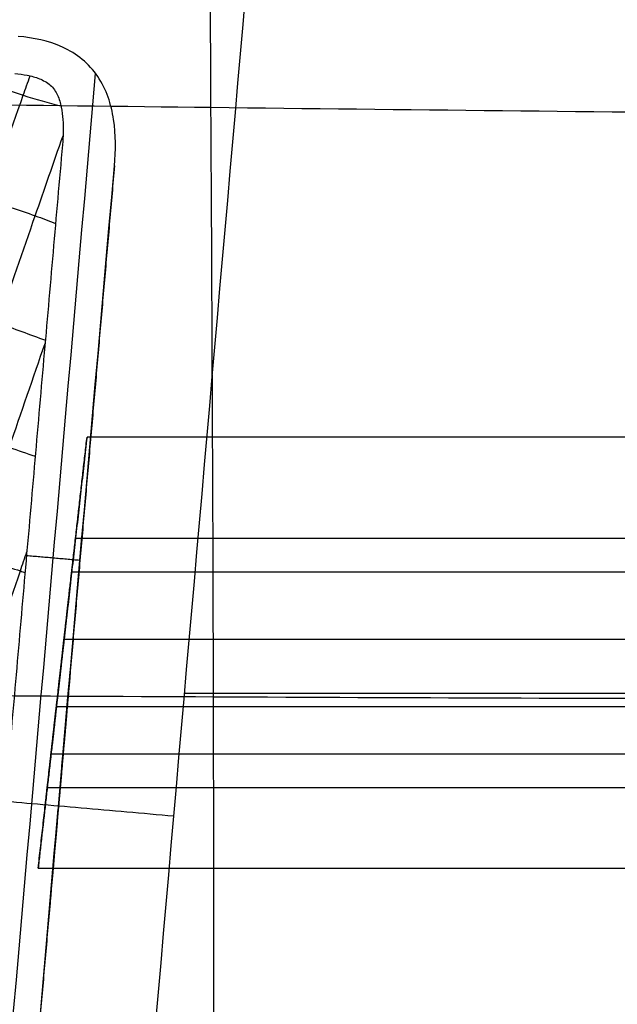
# Model space of a CAD drawing. Header units: millimetres. Extents: x 566 to 1152, y 123 to 715.
# Tile 6 of 34: x 677 to 732, y 329 to 420. Entities that reach past the tile are written whole.
import ezdxf

# ---------------------------------------------------------------- set-up
doc = ezdxf.new("R2010")
doc.units = ezdxf.units.MM
for name, color, linetype, true_color in [('Solide2$Calque 02', 7, 'Continuous', 0x16009d), ('Solide2$Calque 03', 7, 'Continuous', 0x090f6c), ('Solide2$Calque 04', 7, 'Continuous', 0x0c0471), ('Solide2$Calque 07', 7, 'Continuous', 0x1200a4)]:
    doc.layers.add(name, color=color, linetype=linetype, true_color=true_color)

msp = doc.modelspace()

# ---------------------------------------------------------------- linework, layer by layer
at = {"layer": 'Solide2$Calque 02'}
msp.add_open_spline([(858.777, 574.742, 75.85), (850.954, 575.228, 76.083), (835.296, 575.962, 76.526), (811.789, 576.305, 77.122), (788.292, 575.724, 77.63), (764.869, 573.919, 78.019), (745.514, 571.051, 78.204), (730.245, 567.64, 78.232), (718.958, 564.418, 78.181), (707.898, 560.429, 78.044), (697.169, 555.549, 77.807), (686.893, 549.664, 77.456), (680.452, 545.021, 77.141), (677.339, 542.499, 76.962), (677.298, 542.466, 76.959), (677.236, 542.414, 76.954), (677.172, 542.36, 76.949), (677.129, 542.323, 76.945), (675.628, 541.053, 76.812), (672.776, 538.395, 76.525), (667.502, 532.573, 75.86), (661.702, 524.525, 74.898), (655.82, 514.068, 73.616), (650.816, 503.082, 72.256), (646.526, 491.736, 70.852), (642.826, 480.144, 69.426), (639.62, 468.39, 67.993), (636.834, 456.535, 66.567), (634.41, 444.63, 65.158), (632.301, 432.709, 63.774), (630.467, 420.799, 62.421), (629.254, 411.732, 61.417), (628.631, 406.635, 60.862), (628.495, 405.493, 60.738)], degree=3, knots=[0, 0, 0, 0, 0.0465781, 0.0931562, 0.1397342, 0.1863123, 0.2328904, 0.2561794, 0.2794685, 0.3027575, 0.3260466, 0.3493356, 0.3726246, 0.3726246, 0.3727789, 0.3729331, 0.3730873, 0.3732415, 0.3732415, 0.3839522, 0.3946629, 0.4160843, 0.4375057, 0.4589271, 0.4803485, 0.5017699, 0.5231913, 0.5446127, 0.5660341, 0.5874555, 0.6088769, 0.6302983, 0.636482, 0.636482, 0.636482, 0.636482], dxfattribs=at)
at = {"layer": 'Solide2$Calque 03'}
for points, knots in [([(692.342, 144.713, -106.362), (692.492, 162.797, -106.362), (693.106, 196.018, -106.362), (694.673, 247.925, -106.362), (694.697, 302.61, -106.362), (694.744, 357.363, -106.362), (694.458, 412.258, -106.361), (694.144, 467.214, -106.362), (692.868, 513.227, -106.362), (692.498, 540.559, -106.362), (692.383, 549.915, -106.362)], [136.76226, 136.76226, 136.76226, 136.76226, 184.164769, 239.364758, 294.564747, 349.764735, 404.964724, 460.164713, 515.364702, 541.973647, 541.973647, 541.973647, 541.973647]), ([(1075.941, 412.941, -106.362), (1056.119, 412.678, -106.362), (1021.655, 412.231, -106.362), (968.736, 411.663, -106.361), (913.873, 411.197, -106.361), (858.777, 411.012, -106.361), (803.681, 411.197, -106.361), (748.818, 411.664, -106.361), (695.898, 412.232, -106.362), (661.435, 412.678, -106.362), (641.613, 412.941, -106.362)], [-217.159693, -217.159693, -217.159693, -217.159693, -166.372715, -110.915148, -55.45758, -0.000013, 55.457554, 110.915121, 166.372688, 217.15969, 217.15969, 217.15969, 217.15969]), ([(1080.769, 357.738, -106.362), (1080.699, 357.737, -106.362), (1058.622, 357.583, -106.362), (1022.998, 357.359, -106.362), (968.848, 357.187, -106.362), (914.016, 357.154, -106.361), (858.777, 357.158, -106.361), (803.537, 357.154, -106.361), (748.706, 357.188, -106.362), (694.555, 357.359, -106.362), (658.931, 357.583, -106.362), (636.854, 357.737, -106.362), (636.784, 357.738, -106.362)], [-222.007226, -222.007226, -222.007226, -222.007226, -221.830282, -166.372715, -110.915148, -55.45758, -0.000013, 55.457554, 110.915121, 166.372688, 221.830255, 222.007231, 222.007231, 222.007231, 222.007231])]:
    msp.add_open_spline(points, degree=3, knots=knots, dxfattribs=at)
for points, degree in [([(683.349, 258.926, -16.362), (688.444, 317.171, -16.362), (693.54, 375.415, -16.362), (698.636, 433.659, -16.362)], 3), ([(691.993, 357.737, -16.362), (858.777, 357.737, -16.362), (1025.56, 357.737, -16.362)], 2), ([(690.992, 346.293, -16.362), (631.22, 351.522, -16.362), (631.22, 351.522, -56.362)], 2)]:
    msp.add_open_spline(points, degree=degree, dxfattribs=at)
at = {"layer": 'Solide2$Calque 04', "extrusion": (-0.996195, 0.087156, 1.73472e-17)}
msp.add_arc((-412.765, -122.996, -647.391), 5, 23, 203, dxfattribs=at)
at = {"layer": 'Solide2$Calque 04', "extrusion": (-0.996195, 0.087156, 3.46945e-18)}
msp.add_arc((-401.043, -150.612, -647.391), 5, 203, 23, dxfattribs=at)
at = {"layer": 'Solide2$Calque 04'}
for points, knots in [([(685.459, 406.851, -99.946), (685.585, 408.289, -99.946), (685.593, 409.732, -99.946), (685.269, 411.871, -99.946), (685.106, 412.568, -99.946), (684.626, 413.92, -99.946), (684.304, 414.579, -99.946), (683.501, 415.765, -99.946), (683.008, 416.308, -99.946), (681.897, 417.22, -99.946), (681.277, 417.595, -99.946), (679.305, 418.493, -99.946), (677.91, 418.778, -99.946), (676.475, 418.903, -99.946)], [2, 2, 2, 2, 2.25, 2.25, 2.375, 2.375, 2.5, 2.5, 2.625, 2.625, 2.75, 2.75, 3, 3, 3, 3]), ([(670.156, 415.972, -99.946), (670.956, 415.67, -99.946), (673.239, 414.802, -99.946), (676.58, 413.448, -99.946), (679.297, 412.743, -99.946), (680.478, 412.424, -99.946)], [-311.247436, -311.247436, -311.247436, -311.247436, -308.68756, -303.976654, -300.346414, -300.346414, -300.346414, -300.346414]), ([(676.172, 415.445, -99.946), (676.563, 415.411, -99.946), (676.951, 415.359, -99.946), (677.525, 415.244, -99.946), (677.715, 415.199, -99.946), (678.092, 415.093, -99.946), (678.279, 415.031, -99.946), (678.644, 414.887, -99.946), (678.821, 414.805, -99.946), (679.163, 414.612, -99.946), (679.326, 414.499, -99.946), (679.62, 414.243, -99.946), (679.752, 414.096, -99.946), (679.979, 413.774, -99.946), (680.073, 413.603, -99.946), (680.234, 413.248, -99.946), (680.302, 413.062, -99.946), (680.416, 412.688, -99.946), (680.462, 412.499, -99.946), (680.578, 411.927, -99.946), (680.625, 411.541, -99.946), (680.705, 410.371, -99.946), (680.679, 409.589, -99.946), (680.611, 408.81, -99.946)], [5, 5, 5, 5, 5.125, 5.125, 5.1875, 5.1875, 5.25, 5.25, 5.3125, 5.3125, 5.375, 5.375, 5.4375, 5.4375, 5.5, 5.5, 5.5625, 5.5625, 5.625, 5.625, 5.75, 5.75, 6, 6, 6, 6]), ([(655.471, 350.935, -99.946), (655.795, 351.876, -99.946), (657.247, 356.105, -99.946), (659.818, 363.609, -99.946), (663.218, 373.619, -99.946), (666.641, 383.712, -99.946), (670.102, 393.833, -99.946), (673.578, 403.816, -99.946), (675.881, 410.351, -99.946), (677.378, 414.597, -99.946), (677.599, 415.224, -99.946)], [258.501694, 258.501694, 258.501694, 258.501694, 261.527344, 272.065805, 282.604267, 293.142729, 303.681191, 314.219653, 324.758114, 326.479196, 326.479196, 326.479196, 326.479196]), ([(653.773, 331.531, -99.946), (653.878, 331.836, -99.946), (655.183, 335.622, -99.946), (657.338, 341.854, -99.946), (660.803, 351.878, -99.946), (664.267, 361.961, -99.946), (667.714, 372.075, -99.946), (671.162, 382.182, -99.946), (674.614, 392.214, -99.946), (677.842, 401.52, -99.946), (679.767, 407.07, -99.946), (680.665, 409.65, -99.946)], [239.544235, 239.544235, 239.544235, 239.544235, 240.45042, 250.988882, 261.527344, 272.065805, 282.604267, 293.142729, 303.681191, 314.219653, 322.245799, 322.245799, 322.245799, 322.245799]), ([(660.479, 408.164, -99.946), (661.846, 407.542, -99.946), (664.487, 406.49, -99.946), (668.976, 405.059, -99.946), (673.525, 403.659, -99.946), (677.233, 402.544, -99.946), (679.344, 401.724, -99.946), (679.972, 401.474, -99.946)], [-317.887343, -317.887343, -317.887343, -317.887343, -313.398466, -308.68756, -303.976654, -299.265748, -297.259869, -297.259869, -297.259869, -297.259869]), ([(659.53, 397.335, -99.946), (660.071, 397.117, -99.946), (661.983, 396.385, -99.946), (665.544, 395.253, -99.946), (670.113, 393.842, -99.946), (674.61, 392.245, -99.946), (677.56, 391.144, -99.946), (679.019, 390.614, -99.946)], [-315.241976, -315.241976, -315.241976, -315.241976, -313.398466, -308.68756, -303.976654, -299.265748, -294.626238, -294.626238, -294.626238, -294.626238]), ([(658.304, 330.208, -99.946), (658.379, 330.426, -99.946), (659.681, 334.155, -99.946), (661.832, 340.296, -99.946), (665.288, 350.237, -99.946), (668.786, 360.442, -99.946), (672.231, 370.587, -99.946), (675.635, 380.566, -99.946), (677.883, 387.105, -99.946), (678.993, 390.32, -99.946)], [239.807182, 239.807182, 239.807182, 239.807182, 240.45042, 250.988882, 261.527344, 272.065805, 282.604267, 293.142729, 303.395009, 303.395009, 303.395009, 303.395009]), ([(658.586, 386.515, -99.946), (659.756, 386.073, -99.946), (662.404, 385.141, -99.946), (666.642, 383.728, -99.946), (671.164, 382.163, -99.946), (674.988, 380.87, -99.946), (677.275, 380.084, -99.946), (678.074, 379.807, -99.946)], [-312.610907, -312.610907, -312.610907, -312.610907, -308.68756, -303.976654, -299.265748, -294.554842, -292.002216, -292.002216, -292.002216, -292.002216]), ([(657.639, 375.695, -99.946), (658.032, 375.543, -99.946), (659.862, 374.844, -99.946), (663.206, 373.626, -99.946), (667.71, 372.064, -99.946), (672.238, 370.563, -99.946), (675.371, 369.563, -99.946), (676.982, 369.034, -99.946), (677.127, 368.986, -99.946)], [-309.986208, -309.986208, -309.986208, -309.986208, -308.68756, -303.976654, -299.265748, -294.554842, -289.843936, -289.375771, -289.375771, -289.375771, -289.375771]), ([(663.133, 329.787, -99.946), (664.346, 333.195, -99.946), (666.494, 339.191, -99.946), (669.866, 348.911, -99.946), (673.295, 359.071, -99.946), (675.76, 366.387, -99.946), (677.094, 370.319, -99.946), (677.295, 370.914, -99.946)], [240.986816, 240.986816, 240.986816, 240.986816, 250.988882, 261.527344, 272.065805, 282.604267, 284.482693, 284.482693, 284.482693, 284.482693]), ([(681.337, 359.745, -123.257), (681.324, 359.591, -123.264), (681.232, 358.535, -123.316), (681.085, 356.86, -123.432), (680.857, 354.251, -123.484), (680.633, 351.69, -123.331), (680.487, 350.024, -123.271), (680.419, 349.25, -123.25)], [-335.349408, -335.349408, -335.349408, -335.349408, -334.931561, -332.325051, -329.718541, -327.112031, -324.82387, -324.82387, -324.82387, -324.82387]), ([(681.299, 359.305, -125.069), (681.299, 359.303, -124.47), (681.298, 359.299, -123.109), (681.3, 359.311, -121.758), (681.3, 359.318, -120.956)], [-130.293408, -130.293408, -130.293408, -130.293408, -128.489116, -126.17724, -126.17724, -126.17724, -126.17724]), ([(681.199, 358.159, -127.781), (681.158, 357.694, -127.784), (681.049, 356.445, -127.797), (680.857, 354.248, -127.812), (680.625, 351.599, -127.788), (680.423, 349.287, -127.798), (680.299, 347.873, -127.785), (680.252, 347.337, -127.778)], [-333.775167, -333.775167, -333.775167, -333.775167, -332.325051, -329.718541, -327.112031, -324.50552, -322.904326, -322.904326, -322.904326, -322.904326]), ([(681.132, 357.397, -118.748), (681.113, 357.179, -118.772), (681.021, 356.124, -118.878), (680.866, 354.358, -118.947), (680.731, 352.816, -118.812), (680.673, 352.148, -118.745)], [-333.004913, -333.004913, -333.004913, -333.004913, -332.325051, -329.718541, -327.733422, -327.733422, -327.733422, -327.733422]), ([(681.074, 356.728, -131.164), (681.075, 356.75, -130.033), (681.08, 356.805, -127.407), (681.082, 356.825, -123.388), (681.079, 356.787, -120.459), (681.074, 356.733, -118.54), (681.074, 356.729, -118.399)], [-136.393075, -136.393075, -136.393075, -136.393075, -133.002855, -128.489116, -123.975377, -123.626475, -123.626475, -123.626475, -123.626475]), ([(681.032, 356.253, -132.288), (680.972, 355.57, -132.284), (680.838, 354.03, -132.279), (680.623, 351.583, -132.289), (680.393, 348.949, -132.315), (680.213, 346.897, -132.306), (680.111, 345.73, -132.293), (680.085, 345.429, -132.289)], [-331.84989, -331.84989, -331.84989, -331.84989, -329.718541, -327.112031, -324.50552, -321.89901, -320.988747, -320.988747, -320.988747, -320.988747]), ([(680.865, 354.343, -136.804), (680.859, 354.271, -136.803), (680.778, 353.35, -136.795), (680.621, 351.554, -136.791), (680.392, 348.932, -136.803), (680.162, 346.311, -136.816), (680.005, 344.515, -136.813), (679.924, 343.593, -136.804), (679.918, 343.521, -136.804)], [-329.936826, -329.936826, -329.936826, -329.936826, -329.718541, -327.112031, -324.50552, -321.89901, -319.2925, -319.072917, -319.072917, -319.072917, -319.072917]), ([(680.846, 354.125, -137.318), (680.846, 354.126, -137.146), (680.847, 354.138, -135.463), (680.85, 354.172, -132.277), (680.857, 354.247, -127.784), (680.857, 354.257, -123.417), (680.852, 354.193, -120.413), (680.846, 354.133, -118.337), (680.846, 354.124, -118.039)], [-142.544332, -142.544332, -142.544332, -142.544332, -142.030333, -137.516594, -133.002855, -128.489116, -123.975377, -123.266243, -123.266243, -123.266243, -123.266243]), ([(680.698, 352.435, -141.318), (680.672, 352.134, -141.315), (680.57, 350.967, -141.302), (680.39, 348.916, -141.291), (680.16, 346.282, -141.318), (679.946, 343.835, -141.329), (679.811, 342.294, -141.324), (679.751, 341.611, -141.32)], [-328.021188, -328.021188, -328.021188, -328.021188, -327.112031, -324.50552, -321.89901, -319.2925, -317.16022, -317.16022, -317.16022, -317.16022]), ([(680.619, 351.529, -143.46), (680.619, 351.528, -142.742), (680.619, 351.529, -140.516), (680.62, 351.546, -136.791), (680.623, 351.579, -132.292), (680.625, 351.605, -127.791), (680.624, 351.59, -123.455), (680.621, 351.555, -120.724), (680.619, 351.53, -119.199)], [-148.689068, -148.689068, -148.689068, -148.689068, -146.544072, -142.030333, -137.516594, -133.002855, -128.489116, -124.427866, -124.427866, -124.427866, -124.427866]), ([(680.531, 350.527, -145.829), (680.484, 349.991, -145.822), (680.36, 348.577, -145.809), (680.158, 346.266, -145.82), (679.926, 343.617, -145.795), (679.734, 341.42, -145.811), (679.625, 340.17, -145.824), (679.584, 339.705, -145.827)], [-326.105591, -326.105591, -326.105591, -326.105591, -324.50552, -321.89901, -319.2925, -316.68599, -315.23431, -315.23431, -315.23431, -315.23431]), ([(680.364, 348.613, -150.359), (680.296, 347.84, -150.338), (680.15, 346.174, -150.277), (679.926, 343.614, -150.124), (679.698, 341.005, -150.176), (679.551, 339.33, -150.293), (679.459, 338.273, -150.343), (679.445, 338.119, -150.35)], [-324.185634, -324.185634, -324.185634, -324.185634, -321.89901, -319.2925, -316.68599, -314.07948, -313.660348, -313.660348, -313.660348, -313.660348]), ([(680.392, 348.932, -149.601), (680.391, 348.924, -148.342), (680.389, 348.909, -145.549), (680.39, 348.91, -141.295), (680.392, 348.932, -136.803), (680.394, 348.955, -132.311), (680.394, 348.956, -128.057), (680.392, 348.941, -125.264), (680.392, 348.933, -124.004)], [-154.809329, -154.809329, -154.809329, -154.809329, -151.057811, -146.544072, -142.030333, -137.516594, -133.002855, -129.247839, -129.247839, -129.247839, -129.247839]), ([(680.11, 345.716, -154.863), (680.052, 345.049, -154.796), (679.917, 343.507, -154.661), (679.762, 341.74, -154.73), (679.67, 340.685, -154.836), (679.651, 340.466, -154.86)], [-321.276818, -321.276818, -321.276818, -321.276818, -319.2925, -316.68599, -316.004112, -316.004112, -316.004112, -316.004112]), ([(680.164, 346.335, -154.408), (680.162, 346.31, -152.884), (680.159, 346.275, -150.153), (680.158, 346.259, -145.816), (680.16, 346.286, -141.315), (680.163, 346.319, -136.816), (680.164, 346.336, -133.091), (680.164, 346.337, -130.864), (680.164, 346.336, -130.145)], [-159.631745, -159.631745, -159.631745, -159.631745, -155.57155, -151.057811, -146.544072, -142.030333, -137.516594, -135.369053, -135.369053, -135.369053, -135.369053]), ([(679.937, 343.741, -155.569), (679.937, 343.732, -155.271), (679.931, 343.672, -153.195), (679.926, 343.608, -150.191), (679.927, 343.618, -145.823), (679.933, 343.693, -141.331), (679.936, 343.727, -138.144), (679.937, 343.739, -136.46), (679.937, 343.74, -136.286)], [-160.794719, -160.794719, -160.794719, -160.794719, -160.085289, -155.57155, -151.057811, -146.544072, -142.030333, -141.513247, -141.513247, -141.513247, -141.513247]), ([(679.709, 341.136, -155.21), (679.709, 341.132, -155.069), (679.704, 341.078, -153.149), (679.701, 341.04, -150.22), (679.703, 341.06, -146.2), (679.708, 341.115, -143.574), (679.71, 341.137, -142.441)], [-160.43514, -160.43514, -160.43514, -160.43514, -160.085289, -155.57155, -151.057811, -147.665434, -147.665434, -147.665434, -147.665434]), ([(679.483, 338.547, -152.654), (679.484, 338.554, -151.852), (679.485, 338.566, -150.499), (679.484, 338.563, -149.135), (679.484, 338.56, -148.535)], [-157.886461, -157.886461, -157.886461, -157.886461, -155.57155, -153.76356, -153.76356, -153.76356, -153.76356])]:
    msp.add_open_spline(points, degree=3, knots=knots, dxfattribs=at)
for points, degree in [([(667.404, 229.17, -466.946), (672.837, 291.265, -344.613), (678.269, 353.36, -222.279), (683.702, 415.454, -99.946)], 3), ([(680.611, 408.81, -99.946), (677.114, 368.84, -99.946), (673.617, 328.87, -99.946)], 2), ([(669.161, 220.567, -466.946), (674.594, 282.662, -344.613), (680.026, 344.756, -222.279), (685.459, 406.851, -99.946)], 3), ([(685.459, 406.851, -99.946), (681.85, 365.6, -99.946), (678.241, 324.349, -99.946)], 2), ([(682.244, 370.108, -99.946), (679.754, 370.326, -99.946), (677.263, 370.544, -99.946)], 2), ([(681.303, 359.356, -124.95), (680.793, 353.517, -138.758), (680.282, 347.678, -152.565)], 2), ([(679.48, 338.508, -148.658), (679.99, 344.347, -134.85), (680.501, 350.186, -121.043)], 2)]:
    msp.add_open_spline(points, degree=degree, dxfattribs=at)
at = {"layer": 'Solide2$Calque 07'}
for points in [[(680.051, 356.476, -104.399), (681.476, 369.038, -104.399), (682.901, 381.599, -104.399)], [(682.901, 381.599, -104.399), (681.833, 372.184, -117.617), (680.765, 362.768, -130.835)], [(1034.652, 381.599, -104.399), (858.777, 381.599, -104.399), (682.901, 381.599, -104.399)], [(680.875, 363.739, -117.696), (681.351, 367.933, -117.696), (681.827, 372.127, -117.696)], [(681.833, 372.184, -117.617), (858.777, 372.184, -117.617), (1035.72, 372.184, -117.617)], [(681.476, 369.038, -104.399), (858.777, 369.038, -104.399), (1036.077, 369.038, -104.399)], [(680.297, 358.643, -124.851), (680.808, 363.146, -118.529), (681.319, 367.65, -112.207)], [(680.765, 362.768, -130.835), (679.556, 352.112, -128.16), (678.348, 341.456, -125.485)], [(680.765, 362.768, -130.835), (858.777, 362.768, -130.835), (1036.788, 362.768, -130.835)], [(680.624, 361.528, -104.399), (680.624, 361.528, -107.009), (680.624, 361.528, -109.619)], [(680.624, 361.528, -120.801), (680.624, 361.528, -125.663), (680.624, 361.528, -130.524)], [(680.517, 360.577, -110.418), (680.006, 356.073, -116.74), (679.495, 351.57, -123.062)], [(678.348, 341.456, -125.485), (679.2, 348.966, -114.942), (680.051, 356.476, -104.399)], [(1037.502, 356.476, -104.399), (858.777, 356.476, -104.399), (680.051, 356.476, -104.399)], [(678.977, 347.004, -117.696), (679.453, 351.198, -117.696), (679.928, 355.392, -117.696)], [(679.556, 352.112, -128.16), (858.777, 352.112, -128.16), (1037.997, 352.112, -128.16)], [(679.2, 348.966, -114.942), (858.777, 348.966, -114.942), (1038.354, 348.966, -114.942)], [(678.348, 341.456, -125.485), (858.777, 341.456, -125.485), (1039.206, 341.456, -125.485)]]:
    msp.add_open_spline(points, degree=2, dxfattribs=at)
for points, knots in [([(680.435, 359.855, -111.428), (680.502, 360.451, -111.438), (680.648, 361.735, -111.465), (680.872, 363.714, -111.535), (681.1, 365.724, -111.512), (681.247, 367.016, -111.458), (681.339, 367.831, -111.435), (681.353, 367.95, -111.432)], [324.824584, 324.824584, 324.824584, 324.824584, 327.111596, 329.718165, 332.324734, 334.931303, 335.349431, 335.349431, 335.349431, 335.349431]), ([(681.314, 367.611, -112.261), (681.314, 367.609, -111.987), (681.314, 367.606, -111.364), (681.315, 367.615, -110.745), (681.315, 367.62, -110.378)], [-130.293768, -130.293768, -130.293768, -130.293768, -128.489599, -126.176567, -126.176567, -126.176567, -126.176567]), ([(680.267, 358.38, -113.502), (680.314, 358.793, -113.505), (680.438, 359.884, -113.511), (680.64, 361.666, -113.506), (680.872, 363.711, -113.517), (681.064, 365.404, -113.51), (681.173, 366.368, -113.505), (681.214, 366.726, -113.503)], [322.903989, 322.903989, 322.903989, 322.903989, 324.505027, 327.111596, 329.718165, 332.324734, 333.774831, 333.774831, 333.774831, 333.774831]), ([(680.687, 362.084, -109.366), (680.746, 362.602, -109.396), (680.881, 363.793, -109.457), (681.036, 365.157, -109.427), (681.128, 365.971, -109.378), (681.148, 366.14, -109.367)], [327.724926, 327.724926, 327.724926, 327.724926, 329.718165, 332.324734, 333.00575, 333.00575, 333.00575, 333.00575]), ([(680.1, 356.908, -115.567), (680.127, 357.14, -115.569), (680.229, 358.04, -115.575), (680.408, 359.623, -115.579), (680.639, 361.655, -115.567), (680.853, 363.542, -115.562), (680.988, 364.73, -115.565), (681.047, 365.256, -115.567)], [320.988323, 320.988323, 320.988323, 320.988323, 321.898458, 324.505027, 327.111596, 329.718165, 331.849831, 331.849831, 331.849831, 331.849831]), ([(681.089, 365.623, -115.053), (681.091, 365.64, -114.534), (681.096, 365.683, -113.332), (681.097, 365.698, -111.492), (681.094, 365.669, -110.15), (681.089, 365.626, -109.271), (681.089, 365.623, -109.207)], [-136.394231, -136.394231, -136.394231, -136.394231, -133.003341, -128.489599, -123.975856, -123.626426, -123.626426, -123.626426, -123.626426]), ([(679.933, 355.436, -117.634), (679.94, 355.492, -117.635), (680.02, 356.203, -117.639), (680.177, 357.588, -117.64), (680.407, 359.61, -117.634), (680.636, 361.633, -117.629), (680.793, 363.017, -117.63), (680.874, 363.728, -117.634), (680.88, 363.783, -117.635)], [319.072638, 319.072638, 319.072638, 319.072638, 319.291888, 321.898458, 324.505027, 327.111596, 329.718165, 329.936388, 329.936388, 329.936388, 329.936388]), ([(680.861, 363.615, -117.87), (680.861, 363.616, -117.791), (680.862, 363.625, -117.021), (680.865, 363.651, -115.562), (680.872, 363.71, -113.504), (680.873, 363.718, -111.505), (680.867, 363.67, -110.129), (680.862, 363.621, -109.18), (680.861, 363.614, -109.044)], [-142.544627, -142.544627, -142.544627, -142.544627, -142.030826, -137.517084, -133.003341, -128.489599, -123.975856, -123.269444, -123.269444, -123.269444, -123.269444]), ([(679.766, 353.963, -119.702), (679.826, 354.49, -119.704), (679.961, 355.678, -119.707), (680.175, 357.565, -119.702), (680.405, 359.597, -119.69), (680.585, 361.179, -119.694), (680.687, 362.079, -119.7), (680.713, 362.311, -119.702)], [317.15965, 317.15965, 317.15965, 317.15965, 319.291888, 321.898458, 324.505027, 327.111596, 328.020807, 328.020807, 328.020807, 328.020807]), ([(680.634, 361.613, -120.683), (680.634, 361.612, -120.354), (680.634, 361.613, -119.334), (680.636, 361.626, -117.629), (680.639, 361.652, -115.568), (680.641, 361.672, -113.507), (680.639, 361.657, -111.521), (680.636, 361.633, -110.27), (680.634, 361.614, -109.57)], [-148.689708, -148.689708, -148.689708, -148.689708, -146.544569, -142.030826, -137.517084, -133.003341, -128.489599, -124.421483, -124.421483, -124.421483, -124.421483]), ([(679.6, 352.493, -121.766), (679.64, 352.851, -121.764), (679.75, 353.816, -121.759), (679.942, 355.509, -121.752), (680.174, 357.553, -121.764), (680.376, 359.336, -121.758), (680.499, 360.426, -121.764), (680.546, 360.839, -121.767)], [315.235281, 315.235281, 315.235281, 315.235281, 316.685319, 319.291888, 321.898458, 324.505027, 326.105321, 326.105321, 326.105321, 326.105321]), ([(680.407, 359.61, -123.494), (680.406, 359.604, -122.918), (680.405, 359.592, -121.64), (680.405, 359.593, -119.691), (680.407, 359.61, -117.634), (680.409, 359.628, -115.577), (680.409, 359.628, -113.629), (680.408, 359.616, -112.351), (680.407, 359.609, -111.775)], [-154.811572, -154.811572, -154.811572, -154.811572, -151.058312, -146.544569, -142.030826, -137.517084, -133.003341, -129.250548, -129.250548, -129.250548, -129.250548]), ([(679.461, 351.27, -123.837), (679.474, 351.388, -123.834), (679.567, 352.202, -123.811), (679.713, 353.495, -123.757), (679.941, 355.505, -123.734), (680.166, 357.484, -123.804), (680.311, 358.768, -123.831), (680.379, 359.364, -123.841)], [313.660681, 313.660681, 313.660681, 313.660681, 314.07875, 316.685319, 319.291888, 321.898458, 324.185723, 324.185723, 324.185723, 324.185723]), ([(680.18, 357.606, -125.698), (680.177, 357.587, -124.999), (680.175, 357.561, -123.748), (680.173, 357.548, -121.762), (680.175, 357.568, -119.701), (680.178, 357.594, -117.64), (680.18, 357.607, -115.935), (680.18, 357.608, -114.915), (680.18, 357.607, -114.586)], [-159.639187, -159.639187, -159.639187, -159.639187, -155.572054, -151.058312, -146.544569, -142.030826, -137.517084, -135.369885, -135.369885, -135.369885, -135.369885]), ([(679.666, 353.08, -125.902), (679.685, 353.249, -125.891), (679.778, 354.062, -125.843), (679.932, 355.426, -125.812), (680.067, 356.618, -125.873), (680.126, 357.134, -125.904)], [316.005004, 316.005004, 316.005004, 316.005004, 316.685319, 319.291888, 321.283622, 321.283622, 321.283622, 321.283622]), ([(679.953, 355.606, -126.225), (679.952, 355.599, -126.089), (679.946, 355.55, -125.14), (679.941, 355.501, -123.765), (679.942, 355.51, -121.765), (679.949, 355.569, -119.707), (679.951, 355.595, -118.248), (679.952, 355.604, -117.477), (679.952, 355.605, -117.398)], [-160.791547, -160.791547, -160.791547, -160.791547, -160.085797, -155.572054, -151.058312, -146.544569, -142.030826, -141.51454, -141.51454, -141.51454, -141.51454]), ([(679.725, 353.596, -126.062), (679.724, 353.593, -125.998), (679.72, 353.551, -125.119), (679.716, 353.521, -123.777), (679.718, 353.537, -121.937), (679.723, 353.58, -120.734), (679.725, 353.597, -120.216)], [-160.43476, -160.43476, -160.43476, -160.43476, -160.085797, -155.572054, -151.058312, -147.666173, -147.666173, -147.666173, -147.666173]), ([(679.498, 351.599, -124.892), (679.499, 351.604, -124.524), (679.5, 351.613, -123.906), (679.499, 351.61, -123.282), (679.499, 351.608, -123.008)], [-157.885274, -157.885274, -157.885274, -157.885274, -155.572054, -153.768706, -153.768706, -153.768706, -153.768706])]:
    msp.add_open_spline(points, degree=3, knots=knots, dxfattribs=at)
for points, knots in [([(681.319, 367.65, -112.207), (681.489, 369.151, -110.099), (681.088, 365.614, -109.205), (680.687, 362.078, -108.31), (680.517, 360.577, -110.418)], [4.141593, 4.141593, 4.141593, 5.712389, 5.712389, 7.283185, 7.283185, 7.283185]), ([(679.495, 351.57, -123.062), (679.325, 350.069, -125.17), (679.726, 353.605, -126.064), (680.127, 357.142, -126.959), (680.297, 358.643, -124.851)], [0, 0, 0, 1.570796, 1.570796, 3.141593, 3.141593, 3.141593])]:
    msp.add_rational_spline(points, [1, 0.707106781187, 1, 0.707106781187, 1], degree=2, knots=knots, dxfattribs=at)

doc.saveas('drawing.dxf')
